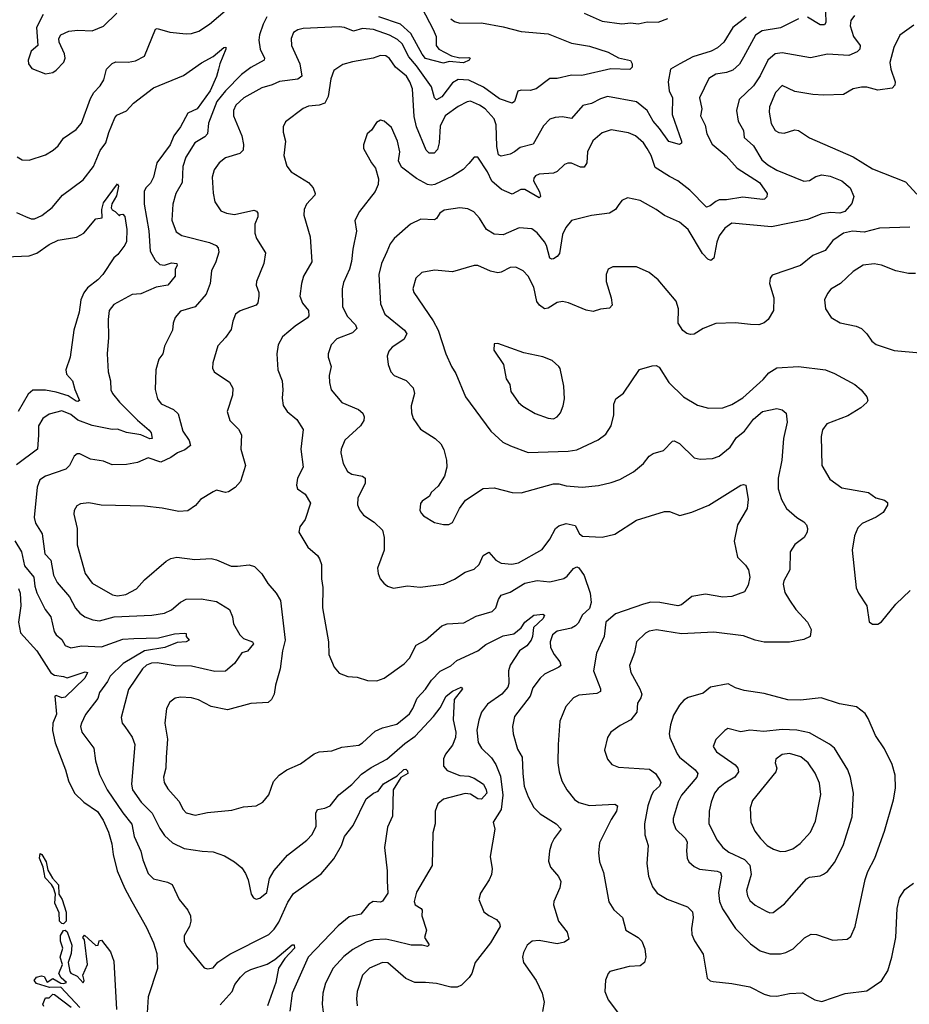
# Model space of a CAD drawing. Extents: x 1245432 to 1420865, y 606325 to 671314.
# Tile 119 of 256: x 1285832 to 1290770, y 660504 to 665969. Entities that reach past the tile are written whole.
import ezdxf

# ---------------------------------------------------------------- set-up
doc = ezdxf.new("R2010")
doc.units = 0

msp = doc.modelspace()

# ---------------------------------------------------------------- linework, layer by layer
at = {"layer": '0CON20XD'}
for points in [[(1285817.4, 665207.4), (1285845, 665191.9), (1285885, 665189.4), (1285975, 665219.4), (1286018, 665245), (1286045, 665268.8), (1286075, 665310.8), (1286145, 665360), (1286174.3, 665395), (1286225, 665531.2), (1286243.1, 665565), (1286277.6, 665602.4), (1286299.4, 665635), (1286314.4, 665695), (1286345, 665725.7), (1286365, 665735.5), (1286433.4, 665733.4), (1286475, 665740), (1286525, 665766), (1286585, 665916), (1286595, 665920), (1286665, 665900), (1286755, 665890), (1286785, 665891.9), (1286826, 665905), (1286885.3, 665944.7), (1287035, 666072.3)], [(1288063.1, 666035), (1288126, 665914), (1288144.2, 665875), (1288144.4, 665825), (1288158, 665805), (1288227.9, 665767.9), (1288275, 665757.9), (1288325, 665760), (1288332, 665755), (1288326, 665745), (1288295, 665730.4), (1288215, 665736.9), (1288185, 665728.6), (1288085, 665754.5), (1288065, 665778.6), (1288002.7, 665892.7), (1287945, 665944.1), (1287825, 665984.4)], [(1285962.1, 665997.9), (1285925.8, 665925), (1285932, 665825), (1285896, 665795), (1285878.8, 665745), (1285880, 665725), (1285898.3, 665698.3), (1285975, 665668), (1286015, 665676), (1286035, 665688.8), (1286076.6, 665733.4), (1286084.2, 665755), (1286080.8, 665779.2), (1286050.8, 665845), (1286048.8, 665865), (1286060, 665885), (1286105, 665905.7), (1286155, 665910.6), (1286235, 665908), (1286297.2, 665932.8), (1286370.6, 666005)], [(1287203.7, 665985), (1287184.2, 665945), (1287162.9, 665885), (1287159.6, 665855), (1287167.5, 665805), (1287190.4, 665755), (1287189.5, 665745), (1287115, 665703.9), (1287062.3, 665665), (1286974.9, 665575.1), (1286926.6, 665515), (1286880.7, 665395), (1286874.4, 665335), (1286860.2, 665319.8), (1286803.5, 665285), (1286754.8, 665205.2), (1286736.6, 665153.4), (1286733.6, 665065), (1286697.8, 665005), (1286681.8, 664945), (1286677.2, 664857.2), (1286700.7, 664790.7), (1286732, 664772), (1286885, 664732.1), (1286922.5, 664715), (1286933.6, 664703.6), (1286937.9, 664677.9), (1286920, 664625), (1286897.3, 664575), (1286889.4, 664505), (1286867.1, 664445), (1286805, 664375.8), (1286725, 664351.1), (1286695, 664316.2), (1286683.6, 664285), (1286680.5, 664245), (1286635, 664157.5), (1286626.2, 664115), (1286604.4, 664085.6), (1286587.1, 664025), (1286584.3, 663915.7), (1286597.5, 663865), (1286617.6, 663837.6), (1286685, 663805.6), (1286710.8, 663780.8), (1286736.9, 663685), (1286773.3, 663633.3), (1286780, 663605), (1286749.1, 663580.9), (1286707.8, 663565), (1286671.4, 663538.6), (1286615, 663512.2), (1286545, 663536.7), (1286485, 663511.4), (1286425, 663500.6), (1286345, 663498.1), (1286297.9, 663517.9), (1286225, 663529.6), (1286165, 663558.6), (1286150.3, 663559.7), (1286135, 663546.2), (1286108.9, 663495), (1286087.5, 663475), (1285975, 663436.2), (1285944.4, 663415), (1285929.2, 663375), (1285912.7, 663205), (1285920, 663175), (1285956.2, 663115), (1285971.1, 663005), (1286005, 662969.2), (1286020.4, 662885), (1286039.5, 662845), (1286108.2, 662765), (1286142.1, 662702.1), (1286165.3, 662675.3), (1286193.8, 662655), (1286237.3, 662637.3), (1286275, 662632.7), (1286355.8, 662654.2), (1286565, 662663.9), (1286635, 662674.4), (1286675, 662693.6), (1286725, 662736.5), (1286755, 662752.5), (1286840, 662755), (1286925, 662738.8), (1286996, 662696), (1287012.5, 662655), (1287018, 662615), (1287053.8, 662555), (1287074, 662535), (1287125, 662516.5), (1287129.7, 662505), (1287096.3, 662463.7), (1287064.4, 662455), (1287023.3, 662395), (1286975, 662352.7), (1286915, 662351.1), (1286785, 662380), (1286695, 662381.8), (1286595, 662398.8), (1286562.8, 662397.2), (1286535, 662386.2), (1286513.8, 662365), (1286435, 662251.2), (1286394.5, 662095), (1286400.5, 662065), (1286415.5, 662045), (1286457, 661987), (1286471.8, 661945), (1286453.2, 661725), (1286458.5, 661695), (1286506.6, 661626.6), (1286567.5, 661565), (1286609.3, 661479.3), (1286635, 661440.6), (1286679.8, 661399.8), (1286745, 661369.5), (1286845, 661353.1), (1286905, 661350), (1286968, 661328), (1287024.3, 661294.3), (1287065, 661261.2), (1287085, 661230), (1287100, 661195), (1287117.5, 661115), (1287130, 661095), (1287145, 661087.5), (1287165, 661093.3), (1287203.3, 661125), (1287218.6, 661201.4), (1287245, 661245.7), (1287318.8, 661331.2), (1287425.5, 661414.5), (1287454.5, 661445.5), (1287476.8, 661493.2), (1287475.5, 661564.5), (1287485, 661584.2), (1287525, 661592.2), (1287555, 661605.7), (1287603.1, 661666.9), (1287675, 661723.5), (1287729.7, 661780.3), (1287782.5, 661817.5), (1287869.1, 661865), (1287968.8, 661951.2), (1288027.1, 661992.9), (1288128.6, 662101.4), (1288165, 662149.5), (1288199.2, 662215), (1288235, 662242.4), (1288282.5, 662265), (1288289.2, 662255), (1288244.4, 662195), (1288237.3, 662082.7), (1288252.7, 662015), (1288251.2, 661985), (1288235, 661942.9), (1288195, 661892.2), (1288183.6, 661866.4), (1288184.6, 661825), (1288205, 661801.5), (1288275, 661773.5), (1288325, 661770), (1288355, 661759.4), (1288405.5, 661725), (1288421.9, 661695), (1288424.4, 661675), (1288395, 661642.3), (1288375, 661644.7), (1288335, 661671.1), (1288305, 661673.3), (1288185, 661641.9), (1288153.4, 661616.6), (1288138, 661575), (1288137.5, 661505), (1288125.6, 661455), (1288121.8, 661275), (1288035, 661126.2), (1288021.9, 661075), (1288026.2, 661055), (1288061.2, 661035), (1288065.7, 661025.7), (1288064, 660995), (1288090, 660915), (1288078, 660875), (1288105.5, 660834.5), (1288095, 660823.9), (1288065, 660832.7), (1288005, 660832.8), (1287914.4, 660854.4), (1287865, 660865.2), (1287795, 660860.8), (1287755, 660848.7), (1287681.1, 660808.9), (1287630.8, 660769.2), (1287572.7, 660705), (1287529.4, 660620.6), (1287514.2, 660565), (1287511.3, 660505), (1287517.3, 660445)], [(1288225, 665973.1), (1288245, 665959.4), (1288275, 665950), (1288395, 665950.9), (1288515, 665928.7), (1288615, 665903.4), (1288765, 665891.3), (1288895, 665838.8), (1288995, 665821.5), (1289098.5, 665788.5), (1289155, 665757.1), (1289221.9, 665741.9), (1289231.4, 665725), (1289232, 665705), (1289217.7, 665692.3), (1289112.7, 665697.3), (1288951.3, 665658.7), (1288895, 665661.8), (1288815, 665643.1), (1288775, 665643.6), (1288698.8, 665585), (1288665, 665576.4), (1288615, 665578.1), (1288597.5, 665572.5), (1288578, 665515), (1288565, 665505.8), (1288495, 665530.5), (1288406.7, 665595), (1288325, 665633), (1288265, 665637.6), (1288235, 665618.5), (1288175, 665540.7), (1288144.6, 665524.6), (1288133.6, 665535), (1288117.2, 665597.2), (1288035, 665713.3), (1287992.6, 665762.6), (1287954.6, 665834.6), (1287929.3, 665859.3), (1287885, 665884), (1287795, 665915.2), (1287735, 665920), (1287685, 665904.7), (1287635, 665925.4), (1287605, 665930.4), (1287405, 665920), (1287375, 665912.9), (1287352.4, 665897.6), (1287338.6, 665865), (1287341.1, 665825), (1287387.3, 665725), (1287397.3, 665655), (1287375, 665638.5), (1287273.6, 665626.4), (1287233.2, 665606.8), (1287175, 665590), (1287075.6, 665535), (1287032.1, 665495), (1287019.2, 665465), (1287018.2, 665435), (1287065.5, 665325), (1287073.2, 665276.8), (1287071.4, 665245), (1287053.3, 665226.7), (1286975, 665203.1), (1286939.2, 665175), (1286911.9, 665135), (1286899.4, 665095), (1286905.5, 665005.5), (1286915, 664957.5), (1286948, 664908), (1286980, 664895), (1287025, 664888.7), (1287131.9, 664911.9), (1287146.2, 664906.2), (1287152.9, 664895), (1287154.4, 664875), (1287137.5, 664835), (1287136.7, 664785), (1287146.7, 664755), (1287197.1, 664675), (1287187.8, 664615), (1287146.9, 664515), (1287144.4, 664495), (1287158.9, 664455), (1287158.9, 664435), (1287153.4, 664396.6), (1287144.2, 664385), (1287055, 664352.9), (1287030.6, 664335), (1287014.4, 664295), (1287005, 664250), (1286974, 664205), (1286931.5, 664158.5), (1286904.3, 664065), (1286902.9, 664035), (1286912, 664015), (1286997, 663957), (1287014.1, 663924.1), (1287012.5, 663885), (1286984.2, 663795), (1286997.5, 663745), (1287045.5, 663695.5), (1287062.5, 663665), (1287060, 663585), (1287085.7, 663495), (1287057.8, 663405), (1287028, 663372), (1286991.5, 663348.5), (1286975, 663344.6), (1286925, 663357.5), (1286905, 663348), (1286835, 663306), (1286807.4, 663272.6), (1286765, 663243.1), (1286715, 663238.9), (1286622.5, 663257.5), (1286525, 663269.4), (1286284.5, 663274.5), (1286215, 663287.5), (1286168.8, 663281.2), (1286148.8, 663271.2), (1286134, 663245), (1286132.5, 663225), (1286150, 663145), (1286150.6, 663055), (1286194.6, 662894.6), (1286235, 662841.4), (1286346.2, 662776.2), (1286375, 662771.2), (1286421.2, 662778.8), (1286480.2, 662809.8), (1286525, 662860.8), (1286645, 662964), (1286671.3, 662978.7), (1286704.2, 662985.8), (1286803.1, 662973.1), (1286895, 662978.5), (1286925, 662971.5), (1287005, 662935.7), (1287040, 662935), (1287105, 662942.9), (1287135, 662934), (1287175, 662893.8), (1287209.3, 662839.3), (1287255.7, 662785), (1287278.6, 662745), (1287305.4, 662524.6), (1287291.1, 662465), (1287278.1, 662365), (1287251.4, 662275), (1287244, 662225), (1287230, 662195), (1287211.7, 662178.3), (1287115, 662174), (1286985, 662138.9), (1286895, 662157.3), (1286825, 662194.5), (1286785, 662205.4), (1286725, 662208.5), (1286695, 662202.5), (1286665, 662181.2), (1286647.1, 662145), (1286636.7, 662065), (1286652.2, 661975), (1286645.6, 661875), (1286643.1, 661815), (1286630, 661765), (1286633.3, 661735), (1286655, 661699.2), (1286715, 661632), (1286738.9, 661585), (1286755, 661567.1), (1286805, 661554.5), (1286875, 661568.1), (1287008.9, 661581.1), (1287075, 661599.4), (1287144.2, 661605.8), (1287181.2, 661625), (1287215, 661666.7), (1287240.3, 661739.7), (1287271.2, 661775), (1287315, 661806), (1287390.9, 661839.1), (1287466.3, 661893.7), (1287495, 661904.3), (1287565, 661910), (1287619.1, 661930.9), (1287715, 661942.9), (1287735, 661954.4), (1287805, 662020), (1287845, 662038.2), (1287925, 662059.1), (1287995, 662115.6), (1288014.5, 662145), (1288037.3, 662202.7), (1288085, 662252.2), (1288117.2, 662302.8), (1288166.5, 662353.5), (1288225, 662382.2), (1288257.7, 662412.3), (1288375, 662465.4), (1288418.5, 662501.5), (1288515, 662548.5), (1288575, 662560.9), (1288615.9, 662594.1), (1288635, 662625.7), (1288685, 662663.1), (1288735, 662669.5), (1288744.2, 662664.2), (1288737.2, 662645), (1288683.6, 662595), (1288679.2, 662545), (1288670.7, 662525), (1288646.5, 662493.5), (1288606.9, 662465), (1288555, 662385.8), (1288544.7, 662355), (1288547.6, 662285), (1288541.1, 662265), (1288508.2, 662225), (1288429.4, 662170.6), (1288395.5, 662125), (1288380.8, 662080.8), (1288369.4, 662025), (1288376.6, 661956.6), (1288395.6, 661925), (1288451.2, 661871.2), (1288474.1, 661834.1), (1288500.2, 661770.2), (1288514.5, 661665), (1288504, 661586), (1288459.2, 661515), (1288468.5, 661475), (1288444, 661325), (1288454, 661255), (1288450.8, 661225), (1288438, 661195), (1288388.8, 661121.2), (1288380, 661085), (1288407.6, 661017.6), (1288435, 660995.8), (1288478.8, 660975), (1288495, 660953.3), (1288498.1, 660935), (1288445.6, 660844.4), (1288360.8, 660735), (1288342, 660675), (1288326.8, 660653.2), (1288285, 660610), (1288259.5, 660599.5), (1288225, 660599.4), (1288145, 660618.6), (1288085, 660625.6), (1288025, 660624.2), (1287975, 660646.9), (1287875, 660733.3), (1287845, 660736.4), (1287774, 660705), (1287734.4, 660665), (1287705.6, 660575), (1287701.5, 660535), (1287705.6, 660495)], [(1289865, 665982.6), (1289790.8, 665925), (1289740.5, 665845), (1289705, 665812.7), (1289670.8, 665795), (1289567.6, 665762.4), (1289495.6, 665724.4), (1289443.8, 665695), (1289431.5, 665625), (1289436.8, 665575), (1289456.3, 665535), (1289453.4, 665443.4), (1289506, 665295), (1289505.8, 665284.2), (1289495, 665276.2), (1289435, 665292.5), (1289383.9, 665365), (1289347.4, 665405), (1289314.1, 665465), (1289255, 665512.9), (1289095, 665542.7), (1289055, 665530.5), (1289005.3, 665504.7), (1288957.4, 665492.6), (1288895, 665421.4), (1288845, 665430.6), (1288805, 665426.7), (1288773.8, 665416.2), (1288739.3, 665380.7), (1288681.1, 665278.9), (1288610.4, 665259.6), (1288578, 665235), (1288555, 665222.5), (1288505, 665211.4), (1288488.7, 665218.7), (1288480, 665265), (1288476.5, 665385), (1288465, 665419.5), (1288414.8, 665474.8), (1288385, 665495.3), (1288335, 665516.2), (1288315, 665513.8), (1288265, 665488.2), (1288194, 665435), (1288165, 665378.8), (1288160.9, 665285), (1288151.3, 665248.7), (1288132.6, 665227.4), (1288105, 665227.5), (1288087.9, 665245), (1288033.7, 665375), (1288022, 665432), (1288011.4, 665585), (1287997.8, 665625), (1287978.5, 665655), (1287917.8, 665705), (1287885, 665754.2), (1287865, 665768.1), (1287835, 665770), (1287794.2, 665755.8), (1287680, 665735), (1287625, 665720.6), (1287575, 665686.2), (1287559.5, 665640.5), (1287545, 665542.5), (1287525, 665506), (1287495, 665495.6), (1287435, 665490), (1287405, 665476.7), (1287307.9, 665402.1), (1287294.4, 665375), (1287294.3, 665345), (1287308.1, 665295), (1287297.1, 665215), (1287315, 665156.7), (1287338, 665125), (1287434.6, 665064.6), (1287460.8, 665035), (1287471.4, 665005), (1287469.2, 664995), (1287424.4, 664945), (1287411.1, 664915), (1287408.1, 664885), (1287443.3, 664763.3), (1287453.5, 664625), (1287407.5, 664545), (1287395.6, 664504.4), (1287386.7, 664435), (1287401.8, 664395), (1287434.6, 664354.6), (1287436.7, 664325), (1287430, 664315), (1287361.5, 664268.5), (1287290.8, 664209.2), (1287267.3, 664165), (1287258.6, 664115), (1287265.5, 664025), (1287288.1, 663965), (1287293.1, 663915), (1287288.8, 663868.8), (1287295, 663827.5), (1287316, 663795), (1287369.3, 663749.3), (1287405.6, 663695), (1287392.1, 663585), (1287405.5, 663485), (1287374, 663425), (1287367.5, 663385), (1287373.3, 663365), (1287415.7, 663335), (1287445.8, 663285), (1287415.8, 663194.2), (1287386.7, 663155), (1287382, 663125), (1287432, 663042), (1287485, 662994.2), (1287496.2, 662976.2), (1287506.4, 662945), (1287506.7, 662865), (1287515, 662817.5), (1287512.5, 662705), (1287546, 662515), (1287547.5, 662445), (1287577.5, 662375), (1287605, 662342.5), (1287652.5, 662322.5), (1287705, 662320), (1287761.7, 662301.7), (1287815, 662299.2), (1287855, 662314.2), (1287966.7, 662393.3), (1287995, 662424.2), (1288032.7, 662497.3), (1288085, 662524.4), (1288175, 662604.4), (1288205, 662616.5), (1288298, 662622), (1288365, 662657.8), (1288455, 662684.5), (1288474.5, 662705), (1288488.8, 662751.2), (1288505, 662775.6), (1288555, 662790.8), (1288635, 662840.8), (1288704.7, 662855.3), (1288775, 662849.3), (1288852.2, 662867.8), (1288869.8, 662880.2), (1288906.3, 662923.7), (1288925, 662932.9), (1288935, 662926.9), (1288965, 662883.1), (1288999, 662785), (1289003.3, 662735), (1288995, 662701.5), (1288955, 662665.4), (1288930.9, 662619.1), (1288916.3, 662603.7), (1288895, 662591.2), (1288815, 662575.4), (1288788.5, 662555), (1288775.5, 662515), (1288778.5, 662485), (1288797.8, 662445), (1288830.5, 662405), (1288835.6, 662385), (1288825, 662374.5), (1288745, 662335.5), (1288721.1, 662315), (1288679.3, 662260.7), (1288664.5, 662215), (1288578.9, 662101.1), (1288567.7, 662045), (1288571.8, 662005), (1288595, 661920), (1288620.8, 661875), (1288625.2, 661785), (1288632.3, 661715), (1288653.8, 661655), (1288685.4, 661595.4), (1288720.8, 661560.8), (1288810, 661505), (1288837.5, 661475), (1288799.4, 661425), (1288784.4, 661395), (1288773.1, 661355), (1288767.7, 661297.7), (1288778, 661265), (1288822.6, 661212.6), (1288835.6, 661185.6), (1288829.3, 661150.7), (1288795.8, 661075), (1288794.3, 661055), (1288822.5, 660965), (1288870, 660905), (1288879.2, 660865), (1288855, 660847.8), (1288815, 660839.6), (1288715, 660858.2), (1288676.2, 660855), (1288648.8, 660831.2), (1288628, 660792), (1288621.9, 660765), (1288628.6, 660735), (1288698.6, 660635), (1288731.4, 660565), (1288742.5, 660515), (1288734.1, 660464.1)], [(1290155, 665973.5), (1290055, 665923.2), (1289953.6, 665906.4), (1289916.2, 665883.8), (1289849.7, 665760.3), (1289827, 665723), (1289790.8, 665689.2), (1289755, 665676.1), (1289695, 665666.9), (1289657, 665643), (1289605.5, 665535), (1289617.9, 665475), (1289610.6, 665435), (1289635.8, 665384.2), (1289645.5, 665335), (1289675, 665278.1), (1289753.3, 665213.3), (1289815, 665144.6), (1289938.5, 665065), (1289980.9, 665005), (1289978.9, 664985), (1289966.9, 664973.1), (1289955, 664970.7), (1289845, 664984.8), (1289755, 664969.4), (1289715, 664969), (1289695, 664960.5), (1289665, 664935.5), (1289645, 664929.4), (1289552.3, 665022.3), (1289484.2, 665075), (1289439.4, 665099.4), (1289358.5, 665148.5), (1289337.7, 665215), (1289315.5, 665255), (1289294.4, 665285), (1289250.8, 665325), (1289212, 665342), (1289115, 665357.3), (1289065, 665341.9), (1289012.8, 665297.2), (1288984.5, 665235.5), (1288980.8, 665175), (1288965, 665150.8), (1288945, 665151.1), (1288895, 665172.7), (1288875, 665173.5), (1288855, 665165.5), (1288815, 665126.4), (1288795, 665117.3), (1288715, 665111.1), (1288695, 665102.9), (1288685, 665088.8), (1288683.9, 665075), (1288716.9, 665013.1), (1288722, 664988), (1288715, 664980), (1288635, 665026.9), (1288613.2, 665026.8), (1288565, 665001.1), (1288506.6, 665026.6), (1288453.3, 665073.3), (1288428.7, 665125), (1288375, 665206.2), (1288355, 665206.7), (1288325, 665170), (1288292.8, 665137.2), (1288235, 665100), (1288135.3, 665054.7), (1288115, 665050), (1288095, 665054.6), (1288035, 665087.1), (1287951.2, 665151.2), (1287934.2, 665185), (1287941.5, 665235), (1287928.9, 665295), (1287895, 665370), (1287855, 665406.7), (1287835, 665411.2), (1287811.7, 665398.3), (1287785, 665356.7), (1287760, 665335), (1287740, 665275), (1287740, 665255), (1287783.9, 665173.9), (1287805.9, 665145.9), (1287824, 665085), (1287822.5, 665055), (1287805.7, 665015), (1287718.1, 664905), (1287692.9, 664855), (1287701.8, 664795), (1287680.5, 664695), (1287673.4, 664626.6), (1287663.3, 664585), (1287629.5, 664509.5), (1287622, 664475), (1287623.6, 664375), (1287651.3, 664321.3), (1287695.6, 664275), (1287702.9, 664255), (1287679.7, 664230.3), (1287592.1, 664197.9), (1287560.8, 664165), (1287544, 664115), (1287544.2, 664095), (1287560, 664045), (1287550, 663995), (1287551.1, 663955), (1287561.4, 663915), (1287620, 663845), (1287713.3, 663805), (1287736.7, 663785), (1287743.3, 663765), (1287741.2, 663745), (1287724, 663715), (1287637.5, 663635), (1287615.7, 663585), (1287614.4, 663565), (1287626.9, 663505), (1287651.1, 663461.1), (1287676.3, 663446.3), (1287734.5, 663434.5), (1287749.2, 663425), (1287750, 663395), (1287708.9, 663315), (1287706.8, 663276.8), (1287717.6, 663247.6), (1287739.3, 663219.3), (1287799.3, 663180.7), (1287846.2, 663136.2), (1287855.7, 663095), (1287854.2, 663025), (1287818.8, 662925), (1287822, 662895), (1287833.3, 662865), (1287852.3, 662842.3), (1287874.2, 662824.2), (1287906.4, 662813.6), (1287985, 662825.8), (1288055, 662820), (1288185, 662835.7), (1288245, 662863.3), (1288305, 662901.9), (1288355, 662918.6), (1288382.5, 662945), (1288405, 662995.7), (1288435, 663012.9), (1288475, 662968.2), (1288505, 662953.2), (1288563, 662947), (1288600, 662955), (1288731.7, 663028.3), (1288774.3, 663085), (1288805.8, 663145), (1288825, 663159.4), (1288865, 663171.9), (1288915, 663160.8), (1288940, 663115), (1288955, 663103.1), (1289065, 663096.9), (1289135, 663112.9), (1289255, 663190.6), (1289410.3, 663239.7), (1289438.3, 663238.3), (1289497, 663217), (1289562, 663235), (1289656.2, 663273.8), (1289835, 663385.5), (1289849.4, 663389.4), (1289863.3, 663385), (1289875.6, 663305), (1289870, 663255), (1289815.6, 663164.4), (1289798.6, 663075), (1289815.7, 662985), (1289860.8, 662940.8), (1289876.9, 662915), (1289884.5, 662875), (1289875, 662831.2), (1289855, 662793.6), (1289785, 662767.2), (1289735, 662763.8), (1289638.8, 662781.2), (1289563.3, 662766.7), (1289505, 662721.8), (1289485, 662716.2), (1289384.8, 662734.8), (1289335, 662735.2), (1289295, 662725.5), (1289139, 662671), (1289085.5, 662625), (1289076.2, 662545), (1289033, 662453), (1289016.2, 662355), (1289055.5, 662255), (1289055, 662240), (1289035, 662228.5), (1288935, 662220), (1288905.3, 662204.7), (1288862.7, 662157.3), (1288830, 662075), (1288820, 661945), (1288819.4, 661845), (1288825.5, 661795), (1288841.9, 661745), (1288868.1, 661695), (1288910.6, 661640.6)], [(1290465, 665991.8), (1290445.5, 665965), (1290440.9, 665935), (1290460.9, 665875), (1290496.4, 665825), (1290495.6, 665805), (1290480.7, 665790.7), (1290435, 665770), (1290315, 665777.1), (1290221.7, 665758.3), (1290065, 665784.7), (1290025, 665780), (1289984.6, 665745), (1289941.7, 665658.3), (1289905, 665601.5), (1289825, 665525.8), (1289811.1, 665465), (1289819.6, 665405), (1289849.5, 665355), (1289853.5, 665315), (1289905, 665269.1), (1289951.3, 665191.3), (1289985, 665163.1), (1290035, 665133.3), (1290185, 665072.9), (1290215, 665076.5), (1290251, 665099), (1290285, 665107.8), (1290331.2, 665101.2), (1290395.5, 665075), (1290441.5, 665035), (1290462.3, 664987.7), (1290451.2, 664948.8), (1290411.2, 664905), (1290385, 664895.6), (1290335, 664898.4), (1290285, 664892.2), (1290205, 664860.8), (1290005, 664818.9), (1289785, 664838.8), (1289745, 664811.5), (1289715, 664769.4), (1289701.2, 664735), (1289685.3, 664644.7), (1289668.3, 664631.7), (1289650.6, 664640.6), (1289621.2, 664671.2), (1289542.5, 664805), (1289495, 664844.5), (1289411.7, 664881.7), (1289365, 664915.7), (1289275, 664965.8), (1289205, 664981.2), (1289174.3, 664965.7), (1289153.1, 664936.9), (1289138.8, 664915), (1289105, 664895.8), (1289005, 664882), (1288894.6, 664855.4), (1288862.5, 664815), (1288845, 664776), (1288828, 664672), (1288815.5, 664654.5), (1288795, 664640.8), (1288785, 664639.2), (1288775, 664646.2), (1288756.8, 664715), (1288745, 664736.7), (1288705, 664785.7), (1288675, 664808.6), (1288605, 664814.4), (1288515, 664774.5), (1288465, 664779.1), (1288423.1, 664805), (1288385, 664867.1), (1288353, 664903), (1288318.6, 664918.6), (1288274.5, 664925.5), (1288187.8, 664912.2), (1288164, 664895), (1288146, 664865), (1288135, 664857.5), (1288057.9, 664862.1), (1288001.2, 664835), (1287910, 664755), (1287888.1, 664725), (1287869.8, 664680.2), (1287840.9, 664615), (1287825.4, 664555), (1287835, 664392.5), (1287859.4, 664335), (1287968.6, 664245), (1287980, 664225), (1287965, 664194.2), (1287898.9, 664151.1), (1287880.7, 664129.3), (1287871.7, 664101.7), (1287877.5, 664055), (1287892, 664015), (1287910, 663995), (1287976.6, 663966.6), (1288015.7, 663925), (1288022.9, 663895), (1288005.6, 663825), (1288006.6, 663786.6), (1288015.6, 663755.6), (1288056.7, 663696.7), (1288138, 663645), (1288169.2, 663615), (1288186.1, 663583.9), (1288201.4, 663525), (1288202.9, 663485), (1288190, 663435), (1288155, 663380), (1288116.7, 663345), (1288105.9, 663324.1), (1288065, 663296.7), (1288056.4, 663283.6), (1288053.8, 663245), (1288062.5, 663227.5), (1288073.3, 663215), (1288135, 663178), (1288185, 663166.2), (1288213, 663167), (1288235, 663177.5), (1288273.8, 663255), (1288307.3, 663302.7), (1288405, 663366.2), (1288465, 663370), (1288565, 663345.6), (1288615, 663342.9), (1288795, 663391.9), (1288825, 663392.5), (1288865, 663381.5), (1288953.6, 663373.6), (1289045, 663384.4), (1289115, 663400.6), (1289162.6, 663417.4), (1289239.8, 663460.2), (1289293.6, 663506.4), (1289325, 663546), (1289348.6, 663561.4), (1289405, 663578), (1289455, 663630), (1289465, 663631.2), (1289495, 663616), (1289575, 663537.5), (1289608.8, 663528.8), (1289677.3, 663532.7), (1289714.2, 663545.8), (1289775, 663596.9), (1289810.9, 663649.1), (1289854.8, 663685.2), (1289905, 663751.2), (1289955, 663794.5), (1290035, 663811.5), (1290065, 663804.4), (1290085.6, 663785), (1290091.8, 663735), (1290070.7, 663645), (1290063.1, 663525), (1290041.1, 663425), (1290042.5, 663365), (1290060, 663305), (1290087.5, 663255), (1290145.4, 663205.4), (1290185, 663182.5), (1290200, 663165), (1290205.6, 663145), (1290202.2, 663125), (1290185.6, 663095), (1290134.6, 663055.4), (1290108, 663015), (1290106.7, 662915), (1290073.5, 662855), (1290069.4, 662835), (1290079.1, 662789.1), (1290105, 662746.2), (1290140.8, 662695), (1290204.5, 662624.5), (1290226, 662585), (1290220, 662545), (1290185, 662529.2), (1290105, 662514.2), (1289965, 662514.4), (1289915, 662524.4), (1289848.7, 662548.7), (1289685, 662568.9), (1289505, 662559.4), (1289367.3, 662582.7), (1289325, 662574.3), (1289306.2, 662563.8), (1289256.1, 662515), (1289243.6, 662456.4), (1289216, 662385), (1289223.3, 662345), (1289274.5, 662255), (1289284.4, 662225), (1289280, 662205), (1289260.8, 662175), (1289256.9, 662125), (1289225, 662081.9), (1289165, 662051.9), (1289114, 662015), (1289094.2, 661985), (1289078, 661915), (1289093.8, 661865), (1289118.8, 661835), (1289155, 661819.2), (1289328.5, 661808.5), (1289361.1, 661785), (1289387.8, 661745), (1289390.5, 661735), (1289382.7, 661715), (1289350, 661685), (1289338.8, 661665), (1289319.2, 661605), (1289300.5, 661505), (1289302.2, 661445), (1289319.4, 661385), (1289312.5, 661285), (1289321.4, 661215), (1289344.2, 661155), (1289370.7, 661120.7), (1289425, 661088.1), (1289538, 661045), (1289566.2, 661016.2), (1289570.5, 660985), (1289560, 660925), (1289562.1, 660892.1), (1289576.6, 660856.6), (1289625, 660782.5), (1289648, 660648), (1289664, 660634), (1289680.8, 660630.8), (1289785, 660620), (1289885, 660600), (1289965, 660559.2), (1289995, 660550.8), (1290035, 660549.4), (1290105, 660564.4), (1290177.4, 660567.4), (1290245, 660528.8), (1290285, 660520), (1290414.1, 660564.1), (1290535, 660578.8), (1290615, 660633.8), (1290650.9, 660689.1), (1290672.9, 660765), (1290694.3, 660875), (1290702.5, 661035), (1290714.6, 661095.4), (1290745, 661140.8), (1290793.5, 661176.5)], [(1288965, 666005.5), (1289065, 665960.9), (1289175, 665945.4), (1289225, 665951.8), (1289265, 665946.5), (1289315, 665957.3), (1289375, 665954.6), (1289430, 665975)], [(1290305, 666012.5), (1290306.6, 665953.4), (1290299.8, 665940.2), (1290275, 665940.9), (1290205, 665983.6)], [(1290795, 665938.2), (1290717.3, 665882.7), (1290684.3, 665814.3), (1290662.4, 665732.4), (1290666.7, 665695), (1290691.5, 665625), (1290690, 665605), (1290675, 665589.4), (1290595, 665577.9), (1290535, 665594.4), (1290504.5, 665595.5), (1290458.8, 665585), (1290405, 665553.8), (1290295, 665551.1), (1290234.5, 665554.5), (1290135, 665571.4), (1290065, 665604.2), (1290027.5, 665565), (1289993.5, 665485), (1289992.2, 665455), (1290003.1, 665393.1), (1290024.8, 665354.8), (1290045, 665343.8), (1290075, 665338.9), (1290135, 665356.9), (1290155, 665354.3), (1290215, 665313.6), (1290457.8, 665207.8), (1290565, 665142.1), (1290749.4, 665069.4), (1290811.2, 665001.2)], [(1285815, 664899.4), (1285863.8, 664876.2), (1285895, 664864.2), (1285914.2, 664864.2), (1285955, 664881.4), (1286013, 664927), (1286070, 664995), (1286185, 665080), (1286241.4, 665155), (1286277.8, 665242.2), (1286310.8, 665285), (1286326.6, 665343.4), (1286360.6, 665425), (1286371.7, 665438.3), (1286425, 665462.5), (1286463.5, 665506.5), (1286575, 665590.5), (1286741.2, 665658.8), (1286840.2, 665729.8), (1286905, 665764.4), (1286965, 665815.7), (1286975.9, 665815.9), (1286975.6, 665805), (1286942.2, 665725), (1286935.6, 665695), (1286925, 665653.8), (1286888.8, 665575), (1286817.5, 665475), (1286765, 665449.5), (1286723.8, 665375), (1286688.3, 665325), (1286667.7, 665275), (1286592.5, 665175), (1286575.3, 665095), (1286557.4, 665062.6), (1286531.2, 665035), (1286523.3, 665015), (1286523.1, 664945), (1286547.8, 664797.8), (1286555.4, 664685), (1286584.5, 664635), (1286610.1, 664610.1), (1286635, 664606.1), (1286675, 664618.6), (1286704.4, 664615), (1286706.4, 664605), (1286694.3, 664585), (1286695.4, 664545), (1286653.6, 664496.4), (1286590, 664485), (1286505, 664448.1), (1286456.7, 664443.3), (1286355, 664388.6), (1286328.9, 664355), (1286322.9, 664305), (1286325.4, 664205), (1286316.9, 664115), (1286322.2, 664015), (1286336.7, 663965), (1286337.8, 663915), (1286346.7, 663895), (1286385, 663846.5), (1286485, 663746.1), (1286551.3, 663691.3), (1286561.4, 663675), (1286566.7, 663645), (1286555, 663642.3), (1286505, 663665.1), (1286425, 663677.6), (1286375, 663695.9), (1286345, 663695.3), (1286235, 663717.1), (1286155, 663747.1), (1286115, 663778.1), (1286065, 663798.2), (1285995, 663779.2), (1285960, 663755), (1285936.4, 663715), (1285935.4, 663664.6), (1285930.6, 663585), (1285815, 663497.8)], [(1285755, 664652.5), (1285885, 664657.5), (1285927, 664673), (1285995, 664721.8), (1286045, 664745.4), (1286147.3, 664762.7), (1286187.5, 664785), (1286255, 664863.3), (1286290, 664870), (1286288.2, 664915), (1286296.8, 664953.2), (1286375, 665057.5), (1286380, 665045), (1286368.5, 664991.5), (1286343.7, 664946.3), (1286339.2, 664925), (1286345, 664913.8), (1286362.5, 664905), (1286385, 664880), (1286391.7, 664888.3), (1286405, 664890), (1286415, 664877.5), (1286427.1, 664805), (1286425, 664737.5), (1286415, 664716.7), (1286376.7, 664665), (1286355, 664647.5), (1286293.1, 664555), (1286265.2, 664524.8), (1286208.8, 664481.2), (1286187.5, 664452.5), (1286171.1, 664415), (1286161.2, 664345), (1286132.9, 664245), (1286112.3, 664095), (1286087.5, 664025), (1286091.8, 664001.8), (1286124.3, 663965), (1286137.3, 663917.3), (1286164.2, 663855), (1286155, 663848.9), (1286145, 663852.2), (1286101.3, 663881.3), (1286035, 663902), (1285975, 663913.1), (1285905, 663912.7), (1285878.7, 663891.3), (1285823.2, 663795)], [(1290772.5, 664817.5), (1290605, 664812.7), (1290519.4, 664790.6), (1290454, 664796), (1290405, 664783.8), (1290345.9, 664744.1), (1290302.2, 664687.8), (1290235, 664659.4), (1290165, 664604.4), (1290009.3, 664550.7), (1289996.7, 664535), (1289993.8, 664505), (1290017.5, 664425), (1290015.5, 664354.5), (1289985.8, 664305), (1289964.4, 664285.6), (1289935, 664275.8), (1289887.7, 664277.7), (1289804.3, 664285.7), (1289696.8, 664283.2), (1289625.5, 664254.5), (1289575, 664224.2), (1289555, 664221.4), (1289535, 664228), (1289513.2, 664243.2), (1289487.5, 664285), (1289489.2, 664365), (1289475, 664406.2), (1289375, 664524.3), (1289325, 664565.6), (1289255, 664596.9), (1289125, 664597.1), (1289098.8, 664585), (1289088, 664555), (1289088, 664515), (1289115.6, 664425.6), (1289121.2, 664385), (1289105, 664368), (1289055, 664362), (1289015, 664348.6), (1288976.8, 664356.8), (1288878.3, 664398.3), (1288845.4, 664405.4), (1288815, 664399.5), (1288765, 664367.1), (1288745, 664364.3), (1288717.1, 664385), (1288702.5, 664405), (1288685.4, 664485), (1288654.6, 664544.6), (1288626, 664575), (1288585, 664595.6), (1288555, 664593.1), (1288505, 664567.1), (1288485, 664563.1), (1288445, 664573.1), (1288375, 664604), (1288355, 664604), (1288235, 664569.2), (1288135, 664578.6), (1288063.6, 664566.4), (1288030, 664535), (1288014.5, 664475), (1288018.9, 664455), (1288126.7, 664296.7), (1288155.5, 664245), (1288198.1, 664115), (1288227.8, 664045), (1288252.2, 664005), (1288305.8, 663875), (1288446.2, 663685), (1288513.9, 663623.9), (1288556.1, 663603.9), (1288655, 663567.1), (1288876.1, 663573.9), (1288925, 663581.5), (1289043.1, 663636.9), (1289085, 663668), (1289114.3, 663715), (1289130, 663775), (1289129.2, 663835), (1289141.2, 663865), (1289184.3, 663895.7), (1289272.5, 664027.5), (1289341.7, 664048.3), (1289365, 664049.2), (1289380.9, 664040.9), (1289435, 663956), (1289515.8, 663875), (1289595, 663829.4), (1289655, 663812.2), (1289735, 663815.5), (1289785, 663833.6), (1289845, 663870.9), (1289958.3, 663971.7), (1289990.6, 664009.4), (1290035, 664037.5), (1290155, 664044.3), (1290305, 664025.8), (1290355, 664005.6), (1290467.5, 663945), (1290502.5, 663915), (1290534, 663875), (1290538.8, 663855), (1290533.8, 663845), (1290501.2, 663815), (1290428.9, 663771.1), (1290312, 663725), (1290288.3, 663691.7), (1290280, 663655), (1290284.3, 663495), (1290328.5, 663418.5), (1290395, 663371.4), (1290543.8, 663343.8), (1290583.3, 663315), (1290633, 663303), (1290649.2, 663289.2), (1290648.6, 663275), (1290625, 663234.4), (1290585, 663207.5), (1290507.9, 663172.1), (1290485, 663148.8), (1290465.8, 663105), (1290452.9, 663025), (1290475.7, 662815), (1290487.5, 662785), (1290533.3, 662715), (1290546.4, 662626.4), (1290565, 662613.3), (1290595, 662613.3), (1290615, 662627.5), (1290695, 662724), (1290775, 662800)], [(1290805, 664560), (1290765, 664560.6), (1290695, 664574.4), (1290615, 664606.5), (1290575, 664614.5), (1290513.7, 664606.3), (1290457.8, 664572.2), (1290387.5, 664505), (1290335, 664472.5), (1290315, 664448.8), (1290298.6, 664415), (1290304.5, 664364.5), (1290335.5, 664315.5), (1290386.8, 664286.8), (1290475, 664268.1), (1290504.6, 664254.6), (1290535, 664226), (1290562, 664185), (1290585.6, 664165.6), (1290685, 664133.3), (1290829.5, 664119.5)], [(1288795, 663754.4), (1288816, 663765), (1288833.4, 663786.6), (1288849.4, 663825), (1288855.6, 663865), (1288851.9, 663935), (1288832.3, 664032.3), (1288824.3, 664044.3), (1288787, 664077), (1288735, 664097.5), (1288629.5, 664119.5), (1288485, 664172.5), (1288465, 664170), (1288463.8, 664135), (1288518, 664055), (1288531.9, 663975), (1288553.1, 663945), (1288558.1, 663905), (1288600, 663845), (1288625, 663823.1), (1288692.8, 663782.8), (1288765, 663756.9), (1288795, 663754.4)], [(1285805, 663076.9), (1285841.6, 663015), (1285858.5, 662938.5), (1285911.1, 662875), (1285915.8, 662825), (1285927.8, 662787.8), (1285972.7, 662695), (1286004.5, 662655), (1286023.8, 662573.8), (1286034.6, 662554.6), (1286065, 662529.2), (1286084.4, 662495), (1286115, 662483.2), (1286175, 662492.8), (1286285, 662487.3), (1286405, 662530.3), (1286466.2, 662533.8), (1286601.7, 662538.3), (1286690.7, 662559.3), (1286744.1, 662564.1), (1286755, 662562.5), (1286756.7, 662545), (1286773.3, 662525), (1286755, 662516.2), (1286705, 662512.2), (1286638, 662485), (1286524.2, 662465.8), (1286405.3, 662395), (1286334.2, 662325), (1286319.3, 662295), (1286274.7, 662235.3), (1286265, 662201.4), (1286196.9, 662113.1), (1286174.5, 662065), (1286169.6, 662045), (1286177.1, 662015), (1286243.3, 661925), (1286253.1, 661855), (1286275, 661779.4), (1286318.2, 661695), (1286405, 661567.3), (1286453.8, 661503.8), (1286468, 661435), (1286503.5, 661353.5), (1286515.4, 661305), (1286545, 661229.2), (1286575, 661201.1), (1286652.1, 661182.1), (1286678.9, 661168.9), (1286716.2, 661085), (1286765.6, 661025.6), (1286779.2, 660995), (1286782.2, 660965), (1286774.4, 660935), (1286745.4, 660884.6), (1286744.7, 660854.7), (1286757.4, 660827.4), (1286855, 660706.2), (1286875, 660701.2), (1286905, 660705.7), (1286931.8, 660738.2), (1286998.8, 660781.2), (1287215, 660890.5), (1287245, 660921.1), (1287270.5, 660959.5), (1287320.3, 661070.3), (1287351.5, 661118.5), (1287505, 661227.1), (1287575, 661311.8), (1287617.3, 661385), (1287634.1, 661435.9), (1287683, 661497), (1287755.8, 661645), (1287795, 661675.8), (1287822.4, 661687.6), (1287852.1, 661727.9), (1287927.4, 661772.6), (1287965, 661807.2), (1287975, 661809.6), (1287985, 661799.2), (1287985.9, 661784.1), (1287946.7, 661763.2), (1287905.4, 661695), (1287901.8, 661548.2), (1287873, 661487), (1287856.4, 661373.6), (1287871.5, 661245), (1287871.4, 661188.6), (1287875, 661121.2), (1287845, 661076.7), (1287835, 661071.2), (1287793.3, 661075), (1287770.3, 661059.7), (1287726.2, 661005), (1287660.8, 660989.2), (1287600.2, 660939.8), (1287432.8, 660765), (1287344.2, 660565), (1287330.4, 660465)], [(1285825, 662812.2), (1285834.2, 662785), (1285838.1, 662715), (1285825.8, 662625), (1285836.1, 662565), (1285926.7, 662465), (1286004.4, 662344.4), (1286025, 662330.8), (1286074.2, 662324.2), (1286095, 662316), (1286195, 662350), (1286208.8, 662345), (1286193.3, 662315), (1286085, 662208.1), (1286065, 662205.6), (1286035, 662218.8), (1286026.4, 662213.6), (1286036.1, 662115), (1286015.4, 662065), (1286013.4, 662023.4), (1286028.2, 661955), (1286086.8, 661805), (1286102.5, 661745), (1286136.4, 661676.4), (1286187.1, 661625), (1286264.5, 661574.5), (1286295.9, 661525.9), (1286325, 661460), (1286343.7, 661395), (1286350.8, 661335), (1286373.1, 661245), (1286415.9, 661145.9), (1286455, 661074), (1286535, 660930.6), (1286575.2, 660845.2), (1286593.3, 660785), (1286597.1, 660702.9), (1286544.7, 660545.3), (1286536.6, 660396.6)], [(1289995, 660783.5), (1290055, 660784.4), (1290085, 660791.1), (1290125, 660811.9), (1290188, 660872), (1290225, 660892.2), (1290255, 660891.9), (1290345, 660860), (1290425, 660866), (1290445, 660880), (1290468.6, 660935), (1290524, 661196), (1290539.8, 661240.2), (1290579.4, 661315), (1290631.9, 661465), (1290682.1, 661637.9), (1290693.7, 661703.7), (1290690.9, 661775), (1290674.5, 661835), (1290632.4, 661922.4), (1290582.9, 661995), (1290540.9, 662090.9), (1290525, 662118.8), (1290477.5, 662155), (1290381.7, 662171.7), (1290280, 662205), (1290165, 662191.1), (1290095, 662193.5), (1289965, 662229.4), (1289852.5, 662245), (1289805, 662260.8), (1289765, 662282.9), (1289666.1, 662263.9), (1289625, 662230.9), (1289542.7, 662207.3), (1289518.3, 662191.7), (1289494.3, 662165), (1289461.7, 662108.3), (1289444.5, 662055), (1289437.1, 662005), (1289440, 661985), (1289480.5, 661895), (1289494.7, 661874.7), (1289581.1, 661805), (1289596.7, 661785), (1289590, 661765), (1289505.4, 661665), (1289487, 661627), (1289458.8, 661535), (1289459.6, 661515), (1289473.5, 661475), (1289525.2, 661425.3), (1289535.9, 661405.9), (1289532.2, 661355), (1289536.7, 661315), (1289545.6, 661295), (1289575, 661268.5), (1289604.7, 661254.7), (1289703.4, 661243.4), (1289722.5, 661235), (1289728.2, 661215), (1289711.1, 661125), (1289716.2, 661075), (1289732.8, 661032.8), (1289804.7, 660924.7), (1289889.1, 660839.1), (1289941.5, 660801.5), (1289995, 660783.5)], [(1289995, 661010.8), (1290015, 661014), (1290077.9, 661062.1), (1290199.8, 661200.2), (1290215, 661208.9), (1290275, 661216), (1290294.2, 661225.8), (1290315, 661241.2), (1290355, 661291.2), (1290401.8, 661385), (1290452.2, 661545), (1290459.4, 661675), (1290443.6, 661763.6), (1290428.1, 661805), (1290354.4, 661925), (1290327.6, 661947.6), (1290215, 662010.9), (1290146, 662026), (1290065, 662030), (1289962, 662018), (1289885, 662026.2), (1289835, 662015.3), (1289763.3, 662035), (1289745.5, 662024.5), (1289695.5, 661974.5), (1289680.8, 661935), (1289699.4, 661905), (1289803.3, 661833.3), (1289818.6, 661815), (1289822.2, 661795), (1289801.9, 661765), (1289745, 661730.9), (1289709.1, 661700.9), (1289688.8, 661675), (1289669.5, 661625), (1289659.5, 661575), (1289656.7, 661505), (1289702.5, 661415), (1289734.4, 661375), (1289768.7, 661348.7), (1289855, 661308.4), (1289885, 661276.4), (1289891.8, 661225), (1289866.7, 661135), (1289872.5, 661105), (1289885, 661080.8), (1289914.7, 661054.7), (1289975, 661020), (1289995, 661010.8)], [(1290055, 661352.1), (1290085, 661353.8), (1290124, 661366), (1290163.6, 661396.4), (1290220.9, 661459.1), (1290249.5, 661520.5), (1290278.6, 661668.6), (1290271.5, 661731.5), (1290247.6, 661787.6), (1290208.5, 661845), (1290168.3, 661878.3), (1290105, 661895.3), (1290065, 661890.9), (1290029.5, 661865), (1290024.5, 661845), (1290033.8, 661815), (1290029.1, 661795), (1289899.4, 661635), (1289885.6, 661594.4), (1289890.8, 661515), (1289912.2, 661465), (1289943.1, 661425), (1289981.4, 661385), (1290015.3, 661365.3), (1290055, 661352.1)], [(1288910.6, 661640.6), (1288935, 661624.5), (1288995, 661606.9), (1289134.4, 661614.4), (1289150.8, 661605), (1289144.4, 661575), (1289115, 661529.2), (1289050.7, 661399.3), (1289044.3, 661345), (1289050.8, 661295), (1289072.9, 661235), (1289102.1, 661072.1), (1289128.9, 661028.9), (1289177.1, 660985), (1289196, 660915), (1289264.2, 660875), (1289284.3, 660855), (1289302.2, 660812.2), (1289307.5, 660765), (1289299.4, 660735), (1289275, 660717.8), (1289215, 660712.7), (1289107.5, 660685), (1289097.5, 660675), (1289083, 660637), (1289080, 660575), (1289097.7, 660527.7), (1289150.9, 660460.9)], [(1286075, 660950.5), (1286065, 660951.5), (1286053.6, 660965), (1286050.9, 661010.9), (1286027.5, 661065), (1286030.5, 661115), (1286019.7, 661149.7), (1286008.8, 661168.8), (1285972.8, 661205), (1285961.6, 661265), (1285942.4, 661315), (1285945, 661340), (1285955, 661335.8), (1285979.1, 661295), (1285988.8, 661248.8), (1286013.2, 661203.2), (1286047.8, 661167.8), (1286048.9, 661115), (1286067.9, 661085), (1286090.3, 661015), (1286090, 660965), (1286075, 660950.5)], [(1286165, 660485.6), (1286059.5, 660599.5), (1285997.5, 660597.5), (1285925, 660620), (1285912.9, 660635), (1285925.5, 660654.5), (1285952.3, 660662.3), (1285968, 660658), (1285985, 660627.5), (1286015, 660647.5), (1286059.3, 660620.7), (1286075, 660618.6), (1286091.2, 660625), (1286061.4, 660651.4), (1286050, 660675), (1286069.4, 660725), (1286057.1, 660765), (1286070.7, 660815), (1286058.9, 660855), (1286057.5, 660885), (1286075, 660913.3), (1286085, 660914.4), (1286096, 660906), (1286121.4, 660831.4), (1286117.5, 660785), (1286101.1, 660735), (1286110, 660685), (1286115, 660676.5), (1286150.3, 660660.3), (1286185, 660622.5), (1286190, 660635), (1286182.5, 660665), (1286207.5, 660725), (1286191.7, 660861.7), (1286182.5, 660875), (1286191.7, 660888.3), (1286255, 660830), (1286268.3, 660831.7), (1286273, 660857), (1286285, 660860), (1286336, 660795), (1286353.9, 660743.9), (1286368.6, 660475)], [(1286945, 660501.4), (1287010.6, 660575), (1287026, 660614), (1287056.7, 660655), (1287085, 660682.5), (1287115, 660697.3), (1287205, 660726.9), (1287247.2, 660752.8), (1287345, 660834.4), (1287355, 660833.8), (1287356.5, 660815), (1287302.9, 660757.1), (1287268.5, 660705), (1287253.5, 660625), (1287207.1, 660495)], [(1285965, 660492.5), (1285960, 660505), (1285975, 660540), (1285995, 660540), (1286015, 660560), (1286025, 660557.5), (1286117.3, 660487.3)]]:
    msp.add_lwpolyline(points, dxfattribs=at)

doc.saveas('drawing.dxf')
